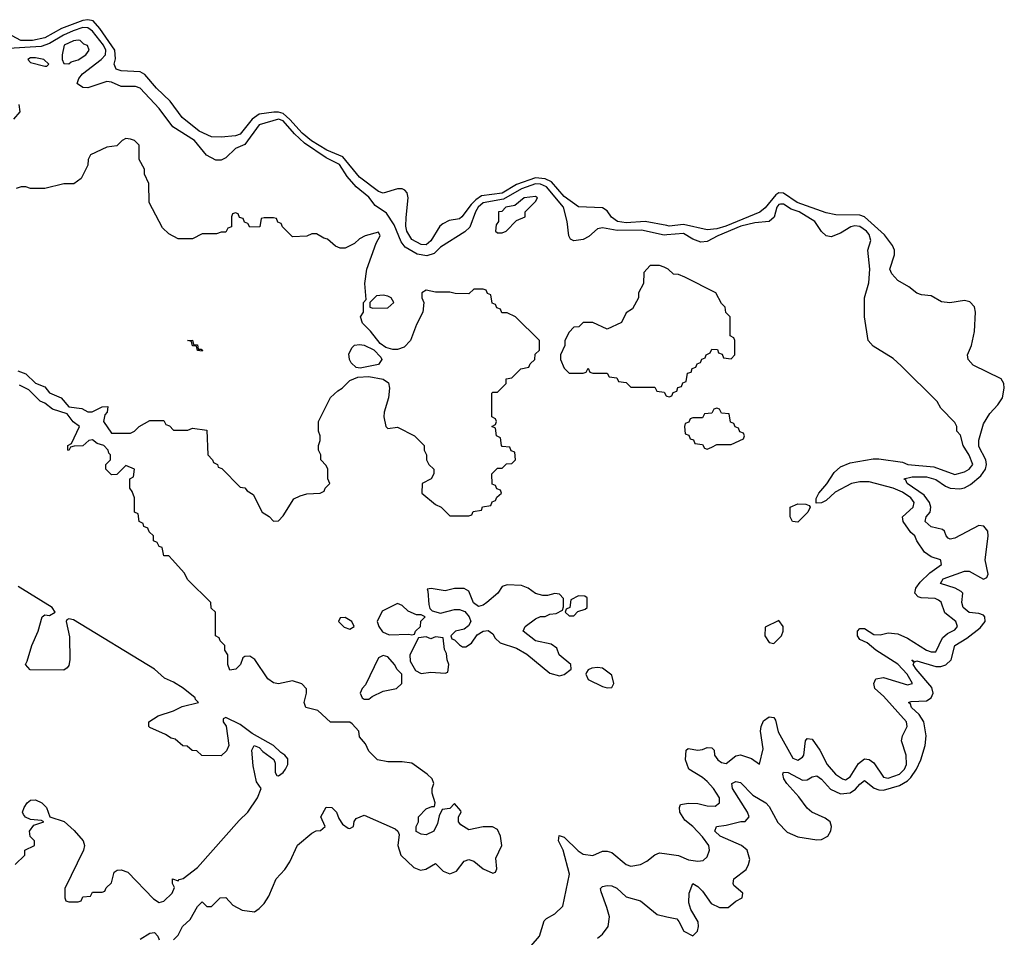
# Model space of a CAD drawing. Header units: inches. Extents: x 2671394 to 2765652, y 830470 to 955458.
# Tile 123 of 256: x 2737284 to 2741417, y 855965 to 859817. Entities that reach past the tile are written whole.
import ezdxf

# ---------------------------------------------------------------- set-up
doc = ezdxf.new("R2010")
doc.units = ezdxf.units.IN
doc.header["$MEASUREMENT"] = 0
doc.layers.add('C7835', color=7, linetype='Continuous')
doc.layers.add('C7845', color=7, linetype='Continuous')

msp = doc.modelspace()

# ---------------------------------------------------------------- linework, layer by layer
at = {"layer": 'C7835', "color": 2}
for points, elevation in [([(2740000, 858952.8), (2739910, 858969.8), (2739830, 858963.8), (2739793.2, 858970), (2739768.9, 858988.9), (2739750, 859015.1), (2739730, 859027.3), (2739630, 859032.3), (2739570, 859074.7), (2739517.1, 859137.1), (2739489.3, 859149.3), (2739450, 859153.2), (2739370, 859124.9), (2739310, 859089.2), (2739222.8, 859077.2), (2739198.4, 859061.6), (2739178.6, 859041.4), (2739140.5, 858990), (2739130, 858981.6), (2739086.4, 858973.6), (2739059.9, 858960.1), (2739047.7, 858950), (2739010, 858889.6), (2738990, 858871.8), (2738970, 858873.6), (2738930, 858894.5), (2738909.8, 858930), (2738905.4, 858950), (2738906.5, 858986.5), (2738914.7, 859070), (2738911.1, 859091.1), (2738901.3, 859101.3), (2738890, 859107.6), (2738870, 859106.6), (2738810, 859089.6), (2738790, 859096.2), (2738710, 859156.3), (2738641, 859241.1), (2738573.3, 859270), (2738509, 859309), (2738470, 859340.7), (2738418.8, 859398.8), (2738390, 859422.9), (2738370, 859429.1), (2738351, 859429), (2738290, 859421), (2738260.5, 859399.5), (2738210, 859336.9), (2738190, 859329.8), (2738130, 859323.6), (2738090, 859325.1), (2738038, 859350), (2737966.9, 859406.9), (2737915.9, 859475.9), (2737858.7, 859530), (2737810, 859587.8), (2737790, 859598.7), (2737710, 859602.9), (2737689, 859610), (2737680.9, 859630), (2737686.9, 859653.1), (2737683.1, 859690), (2737621, 859781), (2737592.4, 859812.4), (2737570, 859817.4), (2737550, 859813.6), (2737459.8, 859780.2), (2737390, 859741.8), (2737338, 859730), (2737289, 859730), (2737252.7, 859750)], 2), ([(2740000, 858913.8), (2739990, 858912.9), (2739893.9, 858933.9), (2739792.2, 858932.2), (2739730, 858942.9), (2739710, 858939.3), (2739673.4, 858906.6), (2739650, 858894), (2739610, 858889), (2739596.4, 858896.4), (2739588.7, 858910), (2739582.7, 858970), (2739567.1, 859030), (2739496.1, 859116.1), (2739470, 859127), (2739450, 859127.7), (2739390, 859107.1), (2739315.6, 859064.4), (2739230, 859047.9), (2739209.3, 859030), (2739196.9, 859010), (2739173.1, 858946.9), (2739152.7, 858927.2), (2739050, 858862.9), (2739024.4, 858835.6), (2738993.7, 858826.3), (2738953.3, 858833.3), (2738902.2, 858862.2), (2738885.4, 858885.4), (2738856.4, 858956.4), (2738824.4, 859004.4), (2738776.8, 859036.8), (2738750, 859072.8), (2738696.1, 859116.1), (2738658.5, 859158.5), (2738626.3, 859210), (2738570, 859236.8), (2738479.1, 859299.1), (2738437.8, 859337.8), (2738390, 859393.4), (2738370, 859399.1), (2738290, 859375.6), (2738230, 859293.3), (2738190, 859277), (2738150, 859237), (2738130, 859227.3), (2738107.9, 859227.9), (2738068.1, 859248.1), (2738018.7, 859310), (2737927.1, 859367.1), (2737870, 859444.5), (2737790, 859529.5), (2737770, 859537.6), (2737710, 859536.9), (2737670, 859555.1), (2737650, 859558), (2737570, 859531.6), (2737550, 859532.3), (2737527.5, 859547.5), (2737525.2, 859550), (2737532, 859570), (2737547.3, 859590), (2737626.6, 859650), (2737645.1, 859670), (2737645.3, 859690), (2737635.4, 859710), (2737590, 859769.8), (2737570, 859783.5), (2737550, 859785.2), (2737509.2, 859770.8), (2737467.7, 859752.3), (2737410, 859716.8), (2737374.6, 859705.4), (2737214.9, 859694.9)], 6), ([(2737260.4, 859399.6), (2737286, 859430), (2737282, 859462)], 10), ([(2737276.4, 858343.6), (2737310, 858331), (2737350, 858291), (2737390, 858276), (2737410, 858251.3), (2737458, 858230), (2737490, 858191.3), (2737544.5, 858184.5), (2737570, 858171), (2737588.9, 858171.1), (2737630, 858192), (2737654, 858194), (2737652, 858170), (2737641, 858159), (2737636, 858130), (2737670, 858081), (2737750, 858082), (2737766, 858090), (2737786, 858110), (2737830, 858134), (2737890, 858134), (2737898, 858118), (2737912.7, 858112.7), (2737930, 858094), (2737990, 858094), (2738010, 858102), (2738070, 858094), (2738074, 857990), (2738094, 857970), (2738098, 857958), (2738114, 857950), (2738118, 857938), (2738132.7, 857932.7), (2738210, 857854), (2738230, 857852), (2738239.6, 857839.6), (2738263.6, 857823.6), (2738302, 857750), (2738331.1, 857731.1), (2738350, 857712), (2738370, 857714), (2738390, 857734), (2738434.6, 857805.4), (2738461.2, 857818.8), (2738490, 857826), (2738546, 857830), (2738562, 857838), (2738566, 857850), (2738586, 857870), (2738578, 857890), (2738578, 857930), (2738570, 857946), (2738548, 857970), (2738548, 857990), (2738538, 858010), (2738538, 858030), (2738546, 858050), (2738546, 858070), (2738538, 858090), (2738538, 858130), (2738588.9, 858231.1), (2738620.2, 858259.8), (2738638, 858270), (2738670, 858302), (2738703.1, 858316.9), (2738750, 858318.8), (2738810, 858307.7), (2738832.5, 858292.5), (2738837.1, 858270), (2738832.4, 858230), (2738814, 858170), (2738812.4, 858150), (2738820.7, 858110), (2738830, 858100.7), (2738870, 858106), (2738942, 858070), (2738982, 858030), (2738982, 858010), (2738992, 857990), (2738992, 857970), (2739002, 857950), (2739022, 857930), (2739022, 857910), (2739012, 857890), (2738974, 857870), (2738972, 857830), (2739030, 857782), (2739054, 857770), (2739090, 857734), (2739170, 857734), (2739182, 857738), (2739187.3, 857752.7), (2739222, 857758), (2739227.3, 857772.7), (2739262, 857778), (2739267.3, 857792.7), (2739282, 857798), (2739287.3, 857812.7), (2739306, 857830), (2739302, 857842), (2739287.3, 857847.3), (2739282, 857862), (2739267.3, 857867.3), (2739266, 857910), (2739290, 857934), (2739310, 857934), (2739327.3, 857952.7), (2739350, 857954), (2739366, 857970), (2739362, 858002), (2739347.3, 858007.3), (2739342, 858022), (2739310, 858026), (2739306, 858030), (2739302, 858062), (2739286, 858070), (2739282, 858102), (2739266, 858110), (2739282, 858118), (2739286, 858130), (2739282, 858142), (2739266, 858150), (2739266, 858250), (2739270, 858254), (2739290, 858254), (2739306, 858270), (2739326, 858290), (2739326, 858310), (2739350, 858314), (2739388.4, 858351.6), (2739422, 858358), (2739427.3, 858372.7), (2739446, 858390), (2739447.3, 858412.7), (2739466, 858430), (2739466, 858470), (2739366, 858570), (2739330, 858586), (2739307.3, 858587.3), (2739302, 858602), (2739287.3, 858607.3), (2739282, 858622), (2739267.3, 858627.3), (2739262, 858662), (2739247.3, 858667.3), (2739242, 858682), (2739230, 858686), (2739190, 858686), (2739170, 858666), (2739112.7, 858667.3), (2739090, 858673.2), (2739030, 858673.2), (2738990, 858682), (2738972, 858670), (2738972, 858650), (2738981, 858630), (2738976, 858590), (2738950, 858538), (2738924, 858470), (2738898, 858442), (2738870, 858432.3), (2738850, 858432.7), (2738821.2, 858441.2), (2738797.2, 858457.2), (2738757.2, 858510), (2738722.7, 858542.7), (2738715.3, 858570), (2738728, 858590), (2738728, 858630), (2738738, 858642), (2738733.2, 858710), (2738741.2, 858770), (2738781.2, 858878.8), (2738798, 858910), (2738790, 858926), (2738734, 858910), (2738710, 858898), (2738690, 858878), (2738650, 858858), (2738630, 858858), (2738610, 858866), (2738576.4, 858896.4), (2738560.4, 858900.4), (2738530, 858918), (2738510, 858918), (2738490, 858908), (2738430, 858906), (2738387.3, 858947.3), (2738382, 858962), (2738367.3, 858967.3), (2738362, 858982), (2738350, 858986), (2738310, 858986), (2738298, 858982), (2738292.7, 858947.3), (2738250, 858946), (2738242, 858962), (2738227.3, 858967.3), (2738222, 858982), (2738207.3, 858987.3), (2738202, 859002), (2738190, 859006), (2738178, 859002), (2738174, 858990), (2738172.7, 858947.3), (2738158, 858942), (2738150, 858926), (2738130, 858926), (2738110, 858918), (2738050, 858918), (2738010, 858898), (2737950, 858898), (2737910, 858918), (2737883.1, 858943.1), (2737828, 859050), (2737826, 859130), (2737808.4, 859168.4), (2737808, 859190), (2737786, 859230), (2737786, 859290), (2737766, 859310), (2737750, 859315.3), (2737730, 859318), (2737714, 859310), (2737691.6, 859288.4), (2737650, 859282), (2737582, 859250), (2737571.3, 859230), (2737570, 859206), (2737542, 859150), (2737511.6, 859128.4), (2737470, 859128), (2737390, 859108.7), (2737330, 859108.7), (2737310, 859115.3), (2737290, 859115.3), (2737270, 859108)], 10), ([(2740000, 858773), (2739990, 858778), (2739970, 858786), (2739930, 858786), (2739903.6, 858756.4), (2739902, 858710), (2739882, 858670), (2739882, 858650), (2739856.9, 858603.1), (2739830, 858586), (2739810, 858546), (2739750, 858518), (2739690, 858546), (2739650, 858546), (2739631.6, 858528.4), (2739610, 858526), (2739590, 858506), (2739572, 858470), (2739572, 858450), (2739554, 858410), (2739554, 858390), (2739570, 858354), (2739590, 858334), (2739650, 858334), (2739662, 858338), (2739670, 858354), (2739678, 858338), (2739690, 858334), (2739750, 858334), (2739758, 858318), (2739790, 858314), (2739798, 858298), (2739830, 858294), (2739850, 858274), (2739950, 858274), (2739958, 858258), (2739990, 858254), (2739998, 858238), (2740000, 858237.3)], 10), ([(2737930, 855954), (2737950, 855974), (2737968, 856010), (2738000.4, 856039.6), (2738030, 856094), (2738050, 856114), (2738070, 856094), (2738090, 856094), (2738126, 856130), (2738150, 856131.3), (2738179.6, 856099.6), (2738218, 856078), (2738270, 856071), (2738290, 856086), (2738310, 856106), (2738330, 856138), (2738361.2, 856210), (2738397.2, 856250), (2738418, 856282), (2738450, 856351), (2738510, 856402), (2738528.4, 856411.6), (2738547.3, 856412.7), (2738566, 856430), (2738548, 856470), (2738570, 856511.3), (2738594, 856510), (2738614, 856490), (2738623.6, 856463.6), (2738639.6, 856439.6), (2738663.6, 856423.6), (2738670, 856422), (2738686, 856430), (2738688.4, 856451.6), (2738696.4, 856463.6), (2738730, 856478), (2738859.8, 856419.8), (2738872, 856410), (2738876.9, 856396.9), (2738871, 856350), (2738884.7, 856310), (2738938, 856258), (2738966.4, 856246.4), (2738989.1, 856250.9), (2739030, 856274), (2739062, 856242), (2739090, 856231.3), (2739117.2, 856242.8), (2739150, 856284.7), (2739170, 856291.3), (2739190, 856284.7), (2739230, 856252), (2739270, 856234), (2739282, 856238), (2739287.3, 856252.7), (2739283.1, 856296.9), (2739308, 856350), (2739302, 856390), (2739290, 856418), (2739268.4, 856428.4), (2739230, 856428.7), (2739170, 856415.3), (2739136.4, 856436.4), (2739126, 856450), (2739126, 856470), (2739138, 856490), (2739136.4, 856496.4), (2739110, 856526), (2739090, 856506), (2739058, 856502), (2739044.7, 856475.3), (2739038, 856442), (2739022, 856410), (2738990, 856395.3), (2738970, 856398), (2738948.7, 856408.7), (2738948, 856430), (2738958, 856450), (2738958, 856470), (2738990, 856504.7), (2739014, 856514), (2739026, 856514), (2739028, 856530), (2739015.3, 856570), (2739015.3, 856590), (2739022, 856610), (2739015.3, 856630), (2738995.3, 856650), (2738930, 856695.3), (2738890, 856702), (2738830, 856702), (2738786, 856710), (2738750, 856746), (2738736.4, 856776.4), (2738710, 856806), (2738708, 856830), (2738680.4, 856860.4), (2738670, 856868), (2738588.4, 856868.4), (2738536.4, 856916.4), (2738486, 856930), (2738478, 856950), (2738488.7, 856990), (2738488.4, 857008.4), (2738469.1, 857029.1), (2738430, 857041.2), (2738371, 857029), (2738350, 857033.2), (2738325.2, 857050), (2738271.6, 857131.6), (2738250, 857145.2), (2738230, 857144), (2738221.4, 857138.6), (2738210.5, 857109.5), (2738191.3, 857090), (2738166, 857086), (2738158, 857110), (2738158, 857150), (2738146, 857170), (2738146, 857190), (2738126, 857210), (2738122, 857222), (2738106, 857230), (2738106, 857330), (2738087.3, 857347.3), (2738086, 857370), (2737990, 857466), (2737974.6, 857494.6), (2737926, 857550), (2737910, 857566), (2737890, 857566), (2737882, 857602), (2737870, 857606), (2737862, 857622), (2737846, 857630), (2737846, 857650), (2737827.3, 857667.3), (2737822, 857682), (2737806, 857690), (2737802, 857702), (2737786, 857710), (2737782, 857742), (2737766, 857750), (2737766, 857810), (2737756.4, 857836.4), (2737746, 857850), (2737746, 857890), (2737762, 857898), (2737766, 857930), (2737730, 857946), (2737692.7, 857907.3), (2737670, 857906), (2737646, 857930), (2737646, 857950), (2737666, 857970), (2737666, 857990), (2737658, 857998), (2737655.3, 858010), (2737638, 858030), (2737610, 858038), (2737590, 858054), (2737574, 858050), (2737550, 858028), (2737512.7, 858027.3), (2737498, 858022), (2737490, 858008), (2737486, 858010), (2737486, 858030), (2737502, 858038), (2737535.3, 858110), (2737509.3, 858129.3), (2737483.1, 858163.1), (2737422.7, 858182.7), (2737390, 858208), (2737370, 858215.3), (2737322.7, 858262.7), (2737283.6, 858283.6)], 10), ([(2737266, 856270), (2737306, 856310), (2737306, 856330), (2737346, 856350), (2737346, 856370), (2737328.4, 856388.4), (2737326, 856410), (2737344, 856436), (2737386, 856450), (2737375.3, 856455.3), (2737330, 856459), (2737309.2, 856469.2), (2737300.1, 856480.1), (2737296, 856490), (2737302.7, 856510), (2737316, 856530), (2737330, 856540.5), (2737350, 856541.3), (2737377.3, 856530), (2737397.3, 856510), (2737410.9, 856470.9), (2737470.5, 856450.5), (2737513.4, 856413.4), (2737551, 856370), (2737556, 856350), (2737552, 856330), (2737474, 856170), (2737474, 856130), (2737478, 856118), (2737490, 856114), (2737530, 856114), (2737542, 856118), (2737550, 856134), (2737582, 856138), (2737590, 856154), (2737630, 856154), (2737642, 856158), (2737647.3, 856172.7), (2737670, 856194), (2737681.5, 856238.5), (2737692.9, 856247.1), (2737710, 856247.7), (2737738, 856238), (2737845.7, 856125.7), (2737870, 856110.7), (2737890, 856116.3), (2737923.7, 856150), (2737934, 856174), (2737926, 856190), (2737926, 856210), (2737950, 856202), (2737953.2, 856206.8), (2737970, 856211), (2738030, 856258), (2738205.3, 856454.7), (2738242, 856490), (2738282.7, 856550), (2738298, 856590), (2738278, 856618), (2738264.7, 856684.7), (2738259, 856750), (2738268, 856770), (2738290, 856761), (2738304.9, 856744.9), (2738351.3, 856711.3), (2738356, 856696), (2738356, 856656), (2738364, 856644), (2738370, 856642.8), (2738390, 856657.3), (2738399.5, 856670), (2738409.2, 856690), (2738410, 856714), (2738397.2, 856730), (2738380.1, 856740.1), (2738349, 856770), (2738260.5, 856820.5), (2738210, 856857.6), (2738150, 856888), (2738138, 856882), (2738138, 856870), (2738150.8, 856850.8), (2738162, 856770), (2738152.7, 856747.3), (2738130, 856726), (2738048.4, 856728.4), (2738027.3, 856747.3), (2738008.4, 856748.4), (2737987.3, 856767.3), (2737968.4, 856768.4), (2737936.4, 856796.4), (2737920.4, 856800.4), (2737896.4, 856816.4), (2737830, 856846), (2737826, 856850), (2737826, 856870), (2737865.6, 856894.4), (2737930, 856916), (2737966.3, 856933.7), (2738035.3, 856950), (2738022.7, 856962.7), (2738021.2, 856970), (2737970.7, 857010.7), (2737930, 857035.8), (2737892.4, 857052.4), (2737849.5, 857090), (2737510, 857297.6), (2737490, 857301.2), (2737482, 857298), (2737478.8, 857290), (2737493.2, 857226.8), (2737494.8, 857130), (2737490, 857106), (2737483.6, 857096.4), (2737470, 857086), (2737328.4, 857088.4), (2737308.7, 857110), (2737316.4, 857123.6), (2737335.3, 857190), (2737362, 857250), (2737378, 857310), (2737390, 857318), (2737410, 857316), (2737433.2, 857330), (2737421.2, 857350), (2737278, 857438)], 14), ([(2739431.5, 855928.5), (2739466, 855970), (2739486.3, 856033.7), (2739496, 856044), (2739530, 856062.8), (2739564.1, 856095.9), (2739592.3, 856230), (2739565.2, 856330), (2739545.2, 856370), (2739548.4, 856391.6), (2739570, 856384.7), (2739628.4, 856328.4), (2739650, 856313.4), (2739690, 856307.7), (2739730, 856326), (2739750, 856326), (2739770, 856321), (2739830, 856270.7), (2739850, 856264), (2739890, 856270.7), (2739915.9, 856284.1), (2739950, 856311), (2739970, 856318.8), (2740000, 856314.7)], 6), ([(2739710, 855961), (2739730, 855978), (2739754, 856010), (2739759.3, 856050), (2739749.4, 856090), (2739724.7, 856155.3), (2739722, 856170), (2739730, 856178), (2739750, 856182.8), (2739770, 856180.7), (2739790.4, 856170.4), (2739830, 856134), (2739890, 856118), (2739959.8, 856059.8), (2740000, 856051.1)], 2), ([(2737790, 855956.5), (2737830, 855981.6), (2737850, 855984.7), (2737864.7, 855970), (2737870, 855954)], 10)]:
    msp.add_lwpolyline(points, dxfattribs=dict(at, elevation=elevation))
at = {"layer": 'C7835', "color": 2, "elevation": 10}
for points in [[(2737530, 859732), (2737510, 859729.2), (2737471, 859710), (2737462, 859670), (2737462, 859650), (2737470, 859634), (2737490, 859632), (2737500.2, 859639.8), (2737530, 859648.2), (2737562, 859670), (2737575.3, 859690), (2737568.7, 859708.7), (2737554, 859714), (2737538, 859730)], [(2737350, 859657.2), (2737330, 859657.2), (2737318, 859650), (2737330, 859638), (2737390, 859622), (2737398, 859622), (2737406, 859630), (2737386, 859650)], [(2739450, 859075.3), (2739402, 859070), (2739362.8, 859037.2), (2739324.7, 859030), (2739307.3, 859012.7), (2739294, 859010), (2739294, 858970), (2739283.6, 858956.4), (2739282, 858930), (2739290, 858922), (2739310, 858922), (2739326, 858930), (2739370, 858974), (2739406, 858990), (2739406, 859010), (2739450, 859054), (2739458, 859070)], [(2738810, 858660.7), (2738782.5, 858657.5), (2738754, 858630), (2738754, 858610), (2738766, 858606), (2738830, 858608), (2738854, 858630), (2738844, 858650), (2738830, 858656.2)], [(2738034, 858434), (2738046, 858434), (2738052, 858430), (2738050, 858426), (2738030, 858428), (2738026, 858446), (2738010, 858448), (2738006, 858466), (2737988, 858470), (2738010, 858472), (2738014, 858454), (2738030, 858452)], [(2738713.6, 858353.6), (2738697.2, 858357.2), (2738676, 858376), (2738669, 858390), (2738666, 858414), (2738679.3, 858440.7), (2738689.3, 858450.7), (2738710, 858454), (2738730.6, 858450.6), (2738771.1, 858431.1), (2738799.8, 858399.8), (2738804.7, 858390), (2738790, 858369.2)], [(2739330, 857444), (2739310, 857438), (2739291.3, 857410), (2739244.7, 857370), (2739230, 857359), (2739210, 857354), (2739189.4, 857369.4), (2739170, 857418), (2739150, 857428.7), (2739110, 857429), (2739070, 857419.5), (2739011.3, 857428.7), (2738994, 857426), (2738998, 857418), (2739001.4, 857361.4), (2739005.4, 857345.4), (2739015.3, 857335.3), (2739050, 857326), (2739110, 857340.5), (2739130, 857340.5), (2739152.5, 857332.5), (2739170.5, 857310.5), (2739177.3, 857290), (2739167.7, 857272.3), (2739150, 857259), (2739114, 857250), (2739094, 857230), (2739098, 857218), (2739110, 857214), (2739130, 857192), (2739143.6, 857183.6), (2739156.4, 857183.6), (2739180.4, 857199.6), (2739204.7, 857235.3), (2739229.3, 857250.7), (2739250, 857253.4), (2739270, 857238.8), (2739280.5, 857220.5), (2739301.4, 857201.4), (2739370, 857178.8), (2739413.2, 857153.2), (2739510, 857074), (2739550, 857063), (2739570, 857068), (2739599, 857090), (2739598, 857110), (2739549, 857150), (2739539, 857179), (2739515.3, 857195.3), (2739449.5, 857209.5), (2739398, 857250), (2739406, 857270), (2739450, 857302), (2739470, 857312), (2739490, 857312), (2739510, 857322), (2739536.4, 857323.6), (2739562, 857338), (2739567.3, 857352.7), (2739567.3, 857387.3), (2739550, 857406), (2739530, 857408), (2739499.8, 857400.2), (2739480.2, 857400.2), (2739450, 857408.7), (2739418, 857430), (2739390, 857442)], [(2738870, 857366), (2738805.4, 857334.6), (2738784.7, 857290), (2738791.3, 857270), (2738807.3, 857247.3), (2738835.3, 857235.3), (2738918, 857238), (2738930, 857234), (2738942, 857238), (2738946, 857250), (2738966, 857270), (2738968, 857292), (2738986, 857310), (2738970, 857318), (2738950, 857318), (2738914.6, 857334.6), (2738890, 857358)], [(2739630, 857398), (2739598, 857382), (2739594, 857350), (2739578, 857342), (2739574, 857330), (2739590, 857314), (2739610, 857314), (2739627.3, 857332.7), (2739658, 857342), (2739666, 857350), (2739666, 857390), (2739656.4, 857396.4)], [(2738650, 857308), (2738630, 857306), (2738622, 857290), (2738646.4, 857266.4), (2738670, 857258), (2738688, 857270), (2738678, 857290)], [(2739030, 857226), (2739010, 857218), (2738990, 857226), (2738958, 857222), (2738922, 857150), (2738923.6, 857123.6), (2738945.4, 857085.4), (2738970, 857072), (2739010, 857078), (2739070, 857074), (2739082, 857078), (2739086, 857110), (2739078, 857130), (2739076.4, 857156.4), (2739067.3, 857172.7), (2739062, 857222)], [(2738810, 857148), (2738790, 857138), (2738735.3, 857024.7), (2738722, 857010), (2738714, 856990), (2738722, 856970), (2738730, 856964.7), (2738750, 856964.7), (2738764, 856976), (2738810, 856998), (2738866, 857010), (2738888, 857030), (2738888, 857070), (2738868.9, 857088.9), (2738858, 857110), (2738830, 857142)], [(2739710, 857098), (2739685.4, 857094.6), (2739670, 857088), (2739662.8, 857077.2), (2739661, 857070), (2739670, 857046.8), (2739730, 857018), (2739750, 857012), (2739770, 857014), (2739778, 857030), (2739770, 857066), (2739730, 857095.3)]]:
    msp.add_lwpolyline(points, close=True, dxfattribs=at)
at = {"layer": 'C7845', "color": 2}
for points, elevation in [([(2740000, 856051.1), (2740042, 856042), (2740051.6, 856031.6), (2740072, 855990), (2740110, 855971.3), (2740128.7, 855990), (2740133.2, 856010), (2740132.3, 856030), (2740100.9, 856080.9), (2740092.7, 856110), (2740094, 856150), (2740109.4, 856190.6), (2740130, 856178), (2740150, 856158), (2740186.7, 856106.7), (2740222, 856090), (2740258, 856090), (2740290, 856116), (2740317.2, 856130), (2740319, 856150), (2740282, 856182), (2740279, 856190), (2740282, 856210), (2740334, 856250), (2740344, 856270), (2740349, 856291), (2740338, 856330), (2740314, 856350), (2740223.7, 856390), (2740202, 856410), (2740208.7, 856430), (2740250, 856434.9), (2740310.5, 856450.5), (2740329.5, 856450.5), (2740346, 856470), (2740339.5, 856490), (2740276.2, 856590), (2740273.2, 856610), (2740290, 856619.3), (2740310, 856614.9), (2740362, 856562), (2740416.3, 856530), (2740430, 856514), (2740466.9, 856446.9), (2740505.9, 856405.9), (2740550, 856386.7), (2740630, 856374), (2740650, 856375.3), (2740675.6, 856390), (2740688.3, 856411.7), (2740691.2, 856430), (2740685.6, 856450), (2740665.5, 856465.5), (2740609.8, 856489.8), (2740590, 856507), (2740554.6, 856554.6), (2740504.2, 856610), (2740492, 856630), (2740487, 856650), (2740490, 856658), (2740510, 856656.4), (2740570, 856624.9), (2740590, 856626.4), (2740610, 856639.1), (2740630, 856643), (2740650, 856628.2), (2740686.8, 856586.8), (2740730, 856567.2), (2740770, 856571.7), (2740792.8, 856587.2), (2740810, 856608.2), (2740830, 856623), (2740871.2, 856591.2), (2740890, 856583.6), (2740910, 856582.8), (2740977.3, 856602.7), (2741010, 856621.5), (2741024.5, 856635.5), (2741048.7, 856670), (2741067.3, 856710), (2741084.5, 856770), (2741089.5, 856810), (2741078.7, 856870), (2741059.8, 856899.8), (2741027, 856930), (2741023.2, 856943.2), (2741015.3, 856950), (2741025.4, 856954.6), (2741090, 856957), (2741109.7, 856970.3), (2741118, 856990), (2741112.9, 857012.9), (2741046.9, 857090), (2741035.1, 857110), (2741038, 857118), (2741029, 857130), (2741042, 857122), (2741050, 857124.9), (2741130, 857102), (2741150, 857101.5), (2741171.9, 857108.1), (2741194.3, 857130), (2741209.8, 857190.2), (2741259.3, 857220.7), (2741315.3, 857264.7), (2741336.3, 857290), (2741335.6, 857310), (2741330, 857317), (2741310, 857324.2), (2741270, 857328.3), (2741244.2, 857350), (2741238.7, 857370), (2741242.9, 857410), (2741236.6, 857416.6), (2741211, 857431), (2741149.4, 857450), (2741160.9, 857470), (2741250, 857502.6), (2741270, 857502), (2741330, 857468.4), (2741344.1, 857475.9), (2741349.5, 857490), (2741336.9, 857550), (2741349.7, 857649.6), (2741347.3, 857670), (2741331.2, 857691.2), (2741310, 857693.6), (2741210, 857640.5), (2741190, 857636.2), (2741180.8, 857640.8), (2741172.3, 857650), (2741166, 857670), (2741156.9, 857676.9), (2741110, 857688), (2741084.5, 857710), (2741089.6, 857730), (2741105.6, 857750), (2741108, 857770), (2741103, 857790), (2741080.4, 857820.4), (2741009.4, 857870), (2741003.7, 857883.7), (2740995.3, 857890), (2741030, 857897.4), (2741090, 857897.8), (2741130, 857887), (2741170, 857858.7), (2741190, 857850.3), (2741230, 857847), (2741250, 857851.7), (2741274.6, 857865.4), (2741318, 857902), (2741337.7, 857930), (2741342.7, 857950), (2741339.7, 857970), (2741310, 858025.2), (2741310, 858051.3), (2741330, 858121), (2741356.6, 858163.4), (2741390, 858200.7), (2741409.3, 858230), (2741417, 858270), (2741414.5, 858290), (2741404, 858310), (2741286.6, 858366.6), (2741265.2, 858390), (2741262.7, 858410), (2741279, 858450), (2741292.3, 858507.7), (2741296.3, 858590), (2741291.8, 858611.8), (2741272.7, 858632.7), (2741250, 858638.7), (2741188.9, 858628.9), (2741153.2, 858633.2), (2741110, 858658), (2741070, 858662), (2741050, 858669), (2741015.9, 858695.9), (2740970, 858722.7), (2740945.2, 858750), (2740937.2, 858770), (2740956, 858830), (2740956.2, 858850), (2740947.3, 858870), (2740914.5, 858914.5), (2740830, 858989.7), (2740810, 858996.9), (2740710, 858997.6), (2740670, 859006.9), (2740547.3, 859050), (2740490, 859088.7), (2740470, 859089.8), (2740457.6, 859082.4), (2740413.1, 859026.9), (2740390.2, 859009.8), (2740248, 858950), (2740210, 858939.4), (2740170, 858935), (2740070, 858957.8), (2740010, 858950.9), (2740000, 858952.8)], 2), ([(2740000, 856314.7), (2740050, 856308), (2740092, 856290), (2740130, 856283.8), (2740152.9, 856287.1), (2740170, 856302.8), (2740179.5, 856330), (2740176.2, 856350), (2740150, 856386.6), (2740110, 856429.3), (2740076.3, 856456.3), (2740055.1, 856490), (2740054, 856510), (2740058, 856522), (2740091.9, 856528.1), (2740130, 856526), (2740170, 856516.3), (2740204, 856516), (2740222, 856530), (2740221.2, 856550), (2740197, 856590), (2740170, 856618.4), (2740150, 856636.2), (2740093.2, 856670), (2740079, 856710), (2740082, 856750), (2740090, 856758), (2740130, 856750.6), (2740150, 856753), (2740170, 856762), (2740190, 856760.7), (2740199.1, 856750), (2740200.7, 856730), (2740214.8, 856710), (2740230, 856699.1), (2740250, 856694), (2740290, 856727.3), (2740310, 856730.6), (2740355.6, 856715.6), (2740390, 856692), (2740404.4, 856755.6), (2740393.7, 856830), (2740396.9, 856850), (2740406.2, 856873.8), (2740430.6, 856890.6), (2740450, 856887.3), (2740456.3, 856876.3), (2740467.9, 856827.9), (2740530, 856716.3), (2740550, 856708.4), (2740570, 856720.7), (2740575.6, 856730), (2740582, 856790), (2740590, 856799.1), (2740610, 856796.3), (2740642.4, 856750), (2740673, 856690), (2740708, 856650), (2740738, 856630), (2740750, 856626.4), (2740770, 856639.1), (2740805.1, 856694.9), (2740830, 856713.4), (2740850, 856710.7), (2740870, 856697.3), (2740910, 856637.3), (2740930, 856632.7), (2740977, 856650), (2740998.4, 856670), (2741007, 856690), (2741004.5, 856730), (2740985.2, 856790), (2740989.2, 856810), (2741009.3, 856850), (2741006.6, 856870), (2740910, 856977), (2740873.2, 857010), (2740869.3, 857030.7), (2740878, 857050), (2740910, 857054.9), (2741010, 857024.9), (2741032.3, 857030), (2741009.6, 857070), (2740970, 857111.1), (2740877.2, 857170), (2740841.2, 857201.2), (2740810, 857215.3), (2740801.2, 857230), (2740801.2, 857250), (2740810, 857261), (2740830, 857261), (2740870, 857236), (2740895.3, 857235.3), (2740930, 857243), (2740970, 857238.4), (2741010, 857220.4), (2741090, 857170.5), (2741110, 857163), (2741130, 857162.8), (2741157.7, 857222.3), (2741179.1, 857240.9), (2741210, 857256), (2741221.2, 857270), (2741213.2, 857290), (2741167.5, 857327.5), (2741151.4, 857371.4), (2741140.7, 857380.7), (2741127.3, 857387.3), (2741068, 857390), (2741054.8, 857394.8), (2741041.2, 857410), (2741045.2, 857430), (2741064.4, 857455.6), (2741104.8, 857495.3), (2741152.7, 857530), (2741150, 857546), (2741149, 857549), (2741110, 857562), (2741082, 857582), (2741049.5, 857629.5), (2741041.2, 857650), (2741024.4, 857664.4), (2740992, 857710), (2740989.3, 857730), (2741034, 857770), (2741038, 857790), (2741024.2, 857810), (2740990, 857834), (2740950, 857850.9), (2740850, 857877.7), (2740810, 857877.4), (2740776, 857870), (2740706.6, 857833.4), (2740670, 857799), (2740650, 857789), (2740628, 857788), (2740627.3, 857807.3), (2740639, 857830), (2740671.7, 857868.3), (2740703.5, 857916.5), (2740730, 857940.3), (2740770, 857957.4), (2740865.9, 857974.1), (2740890, 857973.4), (2740990, 857959.5), (2741012, 857950), (2741120.7, 857940.7), (2741210, 857908.4), (2741250, 857919.1), (2741270, 857930.7), (2741284.5, 857950), (2741270, 857989.2), (2741244, 858030), (2741233.2, 858073.2), (2741218, 858090), (2741218, 858110), (2741210, 858126), (2741150, 858186), (2741134.6, 858214.6), (2740984.7, 858364.7), (2740950, 858395.3), (2740866.3, 858446.3), (2740845.2, 858470), (2740829.5, 858570), (2740829.5, 858650), (2740847.9, 858712.1), (2740852.8, 858770), (2740844.5, 858850), (2740856.9, 858890), (2740850, 858916.2), (2740838.7, 858930), (2740810, 858949.7), (2740790, 858952.1), (2740772.9, 858947.1), (2740730, 858920.7), (2740690, 858906), (2740670, 858909.3), (2740650, 858928.7), (2740621.2, 858970), (2740556.2, 859010), (2740522.2, 859022.2), (2740490, 859042.6), (2740477.6, 859042.4), (2740470, 859041.6), (2740462.7, 859030), (2740451.7, 858988.3), (2740430.4, 858969.6), (2740370, 858964), (2740310.6, 858950), (2740214.4, 858910), (2740170, 858885.6), (2740143.9, 858883.9), (2740110, 858896.2), (2740070, 858919.7), (2740000, 858913.8)], 6), ([(2740000, 858237.3), (2740010, 858234), (2740022, 858238), (2740027.3, 858252.7), (2740042, 858258), (2740047.3, 858272.7), (2740062, 858278), (2740067.3, 858292.7), (2740082, 858298), (2740087.3, 858332.7), (2740102, 858338), (2740107.3, 858352.7), (2740122, 858358), (2740127.3, 858372.7), (2740142, 858378), (2740147.3, 858392.7), (2740162, 858398), (2740166, 858410), (2740182, 858418), (2740190, 858434), (2740212.7, 858432.7), (2740218, 858418), (2740232.7, 858412.7), (2740238, 858398), (2740270, 858394), (2740286, 858410), (2740286, 858470), (2740282, 858482), (2740266, 858490), (2740266, 858570), (2740248.4, 858588.4), (2740246, 858610), (2740230, 858626), (2740206, 858670), (2740076.4, 858736.4), (2740050, 858748), (2740028.4, 858748.4), (2740006, 858770), (2740000, 858773)], 10)]:
    msp.add_lwpolyline(points, dxfattribs=dict(at, elevation=elevation))
for points, elevation in [([(2740210, 858186), (2740198, 858182), (2740190, 858166), (2740158, 858162), (2740150, 858146), (2740110, 858146), (2740098, 858142), (2740092.7, 858127.3), (2740078, 858122), (2740074, 858110), (2740078, 858078), (2740092.7, 858072.7), (2740098, 858058), (2740112.7, 858052.7), (2740118, 858038), (2740150, 858034), (2740158, 858018), (2740170, 858014), (2740190, 858022), (2740210, 858034), (2740270, 858034), (2740322, 858058), (2740326, 858070), (2740322, 858082), (2740307.3, 858087.3), (2740302, 858102), (2740287.3, 858107.3), (2740282, 858122), (2740267.3, 858127.3), (2740262, 858162), (2740230, 858166), (2740222, 858182)], 10), ([(2740550, 857708), (2740528, 857710), (2740518, 857730), (2740518, 857770), (2740550, 857784.7), (2740583.6, 857783.6), (2740598, 857778), (2740602, 857770), (2740592, 857750)], 6), ([(2740470, 857295.3), (2740412.7, 857267.3), (2740412, 857230), (2740430, 857202), (2740450, 857198), (2740482, 857230), (2740488.7, 857250), (2740488.7, 857270)], 10)]:
    msp.add_lwpolyline(points, close=True, dxfattribs=dict(at, elevation=elevation))

doc.saveas('drawing.dxf')
